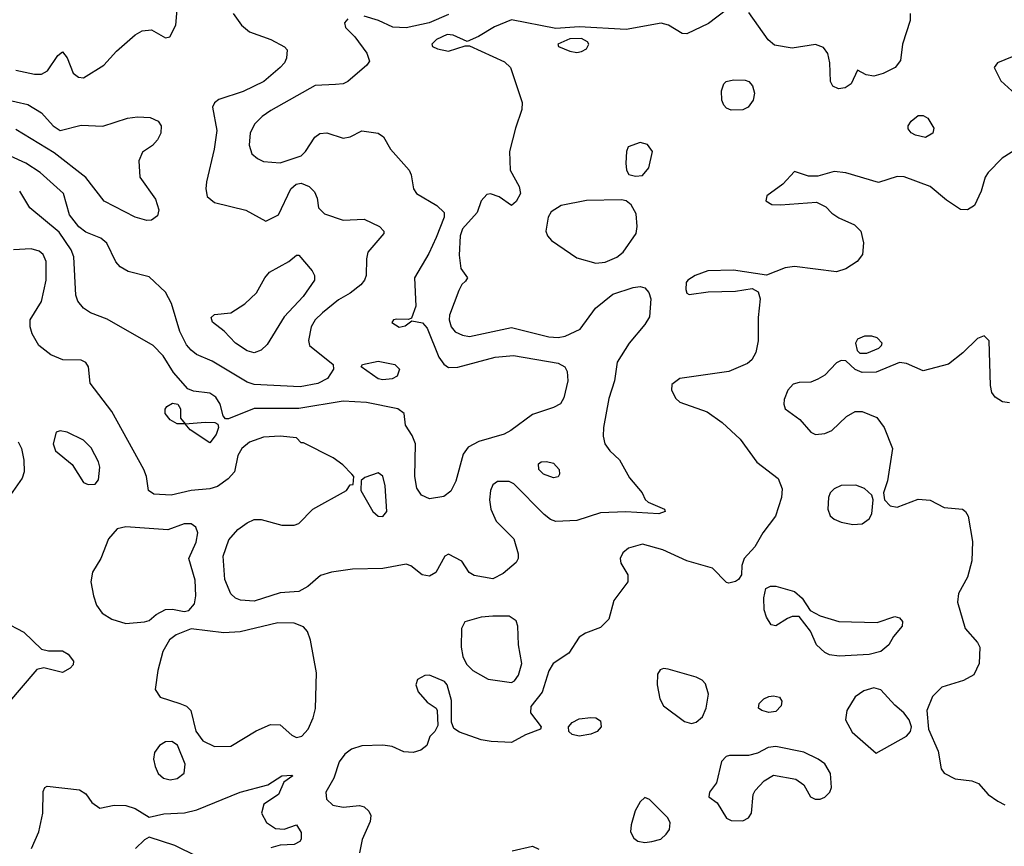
# Model space of a CAD drawing. Extents: x 1173079 to 1307053, y 522583 to 678478.
# Tile 250 of 256: x 1246452 to 1250663, y 588154 to 591689. Entities that reach past the tile are written whole.
import ezdxf

# ---------------------------------------------------------------- set-up
doc = ezdxf.new("R2010")
doc.units = 0

msp = doc.modelspace()

# ---------------------------------------------------------------- linework, layer by layer
at = {"layer": '0CON20XD'}
for points in [[(1246435, 591472.9), (1246514.5, 591455.5), (1246545, 591456.7), (1246570.2, 591469.8), (1246615, 591536.2), (1246635, 591551.2), (1246655, 591526.2), (1246680.7, 591460.7), (1246703.4, 591443.4), (1246725, 591440.6), (1246812, 591495), (1246865, 591554.2), (1246945.5, 591624.5), (1246975, 591641.9), (1247015, 591645.6), (1247075, 591612), (1247094.2, 591615.8), (1247120, 591665), (1247127.9, 591765)], [(1247365, 591716.2), (1247400, 591665), (1247435, 591637.1), (1247525, 591604.3), (1247583.6, 591573.6), (1247595, 591560), (1247592, 591525), (1247584.2, 591505), (1247565.7, 591485), (1247495.3, 591424.7), (1247407.7, 591382.2), (1247302.6, 591347.4), (1247285, 591334), (1247275.6, 591315), (1247294.6, 591214.6), (1247283.1, 591135), (1247250.4, 590995), (1247247.5, 590965), (1247253.5, 590933.5), (1247285, 590907.3), (1247418.8, 590875), (1247505, 590827.5), (1247558.6, 590855), (1247611.8, 590965), (1247634.1, 590985.9), (1247655, 590989.3), (1247689.2, 590975), (1247713, 590953), (1247724.1, 590925.9), (1247729.2, 590885), (1247755, 590858.6), (1247835, 590832.2), (1247925, 590836), (1247990, 590805), (1248008.8, 590785), (1248008.8, 590775), (1247940.8, 590695), (1247934.4, 590665.6), (1247933.1, 590595), (1247926.7, 590575), (1247910.6, 590555), (1247865, 590520), (1247815, 590490.4), (1247746.2, 590435), (1247715.4, 590405), (1247697.9, 590375), (1247686.8, 590316.8), (1247691.4, 590295), (1247792.9, 590215), (1247794.2, 590195), (1247768.6, 590155), (1247727.3, 590132.7), (1247650.7, 590119.3), (1247455, 590128.9), (1247425, 590139.4), (1247275, 590228.4), (1247207.4, 590257.4), (1247185, 590275.3), (1247165, 590297.9), (1247136.9, 590355), (1247101.3, 590475), (1247075, 590524.4), (1247005, 590589.6), (1246915, 590612.5), (1246881.8, 590631.8), (1246863.2, 590653.2), (1246823.7, 590733.7), (1246798, 590755), (1246735, 590780.7), (1246705, 590803.5), (1246663.9, 590855), (1246639.1, 590945), (1246539.1, 591035), (1246478.5, 591075), (1246345, 591135.8)], [(1248285, 591710.8), (1248203.1, 591675), (1248104.6, 591654.6), (1248047.4, 591657.4), (1247986.7, 591685), (1247925, 591703.8)], [(1249475, 591731.5), (1249397.8, 591672.2), (1249305, 591627.9), (1249285, 591630.4), (1249226.9, 591665), (1249195, 591673.6), (1249045, 591647.2), (1248845, 591658.8), (1248745, 591651.1), (1248555, 591688.3), (1248481.7, 591658.3), (1248413.4, 591616.6), (1248365, 591595.7), (1248305, 591622.8), (1248280, 591625), (1248234.3, 591605), (1248214.3, 591585), (1248217.5, 591575), (1248238, 591565), (1248285, 591554.1), (1248356.7, 591576.7), (1248375, 591576.7), (1248525, 591509.1), (1248551.4, 591485), (1248601.1, 591335), (1248599.5, 591305), (1248571.5, 591225), (1248546.9, 591125), (1248550, 591045), (1248587.1, 590975), (1248594, 590945), (1248575, 590912), (1248555, 590894), (1248501.7, 590931.7), (1248465, 590943.8), (1248449.3, 590940.7), (1248425.8, 590914.2), (1248407.8, 590865), (1248345.2, 590795), (1248334.8, 590764.8), (1248331.6, 590681.6), (1248338.6, 590625), (1248366.2, 590585), (1248358.8, 590571.2), (1248343.1, 590556.9), (1248329.3, 590530.7), (1248289.2, 590425), (1248288.2, 590405), (1248296.5, 590375), (1248314.7, 590354.7), (1248345, 590339.1), (1248375, 590333.8), (1248555, 590372.2), (1248715, 590332.2), (1248755, 590329.7), (1248784.8, 590335.2), (1248848.9, 590365), (1248914.8, 590455.3), (1248987.8, 590515), (1249075, 590544.2), (1249105, 590548.2), (1249125, 590542.7), (1249142.1, 590522.1), (1249150.6, 590495), (1249145, 590418), (1249125.4, 590385), (1249058.9, 590305), (1249006.5, 590225), (1248996.2, 590145), (1248971.5, 590068.5)], [(1250259.5, 591715), (1250259.5, 591685), (1250227.3, 591585), (1250218.5, 591515), (1250195.5, 591485), (1250145, 591458.4), (1250105, 591447.7), (1250072.5, 591452.5), (1250035, 591472.5), (1250008, 591415), (1249982, 591398), (1249953.7, 591393.7), (1249929.2, 591405), (1249919.1, 591425), (1249916.4, 591505), (1249907.8, 591545), (1249889.5, 591569.5), (1249855, 591582.3), (1249755, 591567.5), (1249680.2, 591580.2), (1249652.2, 591602.2), (1249569.6, 591719.6)], [(1247855, 591692.9), (1247841.4, 591675), (1247844.4, 591655), (1247885.5, 591615.5), (1247935.7, 591545.7), (1247948.3, 591511.7), (1247936.7, 591495), (1247855, 591424.4), (1247834.6, 591415.4), (1247802.2, 591412.2), (1247715, 591407.3), (1247525, 591301.1), (1247488.5, 591275), (1247456.8, 591243.2), (1247437.9, 591205), (1247432.6, 591152.6), (1247445, 591116), (1247468, 591095), (1247495, 591082.2), (1247565, 591076.7), (1247655, 591106.6), (1247674.4, 591125.6), (1247713.4, 591186.6), (1247735, 591202.5), (1247765, 591204.5), (1247835, 591182.2), (1247865, 591187.8), (1247915, 591213.1), (1247985, 591204.2), (1248007.4, 591187.4), (1248037.8, 591135), (1248117.5, 591045), (1248126.5, 591025), (1248135.6, 590965), (1248148.1, 590945), (1248235, 590894.6), (1248267.1, 590865), (1248267.7, 590845), (1248232.7, 590757.2), (1248200.9, 590689.2), (1248140.4, 590585), (1248145.6, 590464.4), (1248127.5, 590412.5), (1248115, 590407.5), (1248065, 590408.8), (1248050, 590405), (1248043.6, 590393.6), (1248075, 590374), (1248100.7, 590379.3), (1248128.3, 590401.7), (1248175, 590392), (1248195, 590370), (1248243.6, 590245), (1248265, 590215.4), (1248285, 590200.8), (1248325, 590202.7), (1248485, 590245.3), (1248562.9, 590252.9), (1248755, 590219.5), (1248783.8, 590205), (1248793.3, 590185), (1248796.2, 590145), (1248778.8, 590071.2), (1248764.2, 590045.8), (1248735, 590030), (1248645, 590000), (1248552.5, 589932.5)], [(1248835, 591548), (1248855, 591552.4), (1248876.2, 591565), (1248885.4, 591585), (1248879.6, 591595), (1248855, 591608.3), (1248805, 591607), (1248752.5, 591585), (1248756.2, 591575), (1248804.1, 591554.1), (1248835, 591548)], [(1250734.5, 591545.5), (1250633.3, 591505), (1250620, 591485), (1250647.7, 591427.7), (1250710.6, 591370.6)], [(1249495, 591302.5), (1249475, 591310), (1249463.4, 591323.4), (1249454.3, 591345), (1249452.9, 591385), (1249462.5, 591415), (1249473.8, 591425), (1249505, 591432.5), (1249555, 591430.8), (1249570, 591425), (1249585.7, 591405.7), (1249593.8, 591375), (1249588.8, 591345), (1249566.7, 591315), (1249545, 591304.2), (1249495, 591302.5)], [(1246335, 591361.1), (1246485.9, 591325.9), (1246545, 591290), (1246595.3, 591235.3), (1246625, 591215.6), (1246715, 591238.4), (1246807, 591233), (1246912.8, 591267.2), (1246955, 591273.1), (1247010.3, 591270.3), (1247043.3, 591255), (1247056, 591235), (1247055.8, 591204.2), (1247041.2, 591175), (1247019.4, 591150.6), (1246977.3, 591122.7), (1246961.4, 591085), (1246965.6, 591015), (1247031.9, 590921.9), (1247046.4, 590876.4), (1247040.4, 590849.6), (1247015, 590831.2), (1246995, 590829.6)], [(1250325, 591184.5), (1250282.5, 591195), (1250264.2, 591205), (1250251.7, 591221.7), (1250251.9, 591235), (1250264.3, 591255), (1250295, 591278.9), (1250315, 591279.5), (1250335, 591267.5), (1250361.5, 591225), (1250356.8, 591203.2), (1250325, 591184.5)], [(1246995, 590829.6), (1246946, 590845), (1246812.5, 590912.5), (1246734.5, 591014.5), (1246599.5, 591119.5), (1246435, 591219.5)], [(1249085, 591020), (1249115, 591023.3), (1249142.5, 591055), (1249157.5, 591125), (1249136, 591155), (1249105, 591164.2), (1249054.2, 591145.8), (1249046.2, 591125), (1249043.8, 591075), (1249047.5, 591045), (1249057, 591027), (1249085, 591020)], [(1250731.2, 591145), (1250653.9, 591096.1), (1250594.2, 591035), (1250580.8, 591015), (1250564.4, 590955.6), (1250535.6, 590894.4), (1250505, 590875.8), (1250475, 590877.1), (1250415, 590917.5), (1250345.9, 590975.9), (1250235, 591017.1), (1250205, 591018.1), (1250125, 590993.3), (1249984.3, 591034.3), (1249935, 591040), (1249865, 591020), (1249825, 591020), (1249765, 591040), (1249715, 590985.7), (1249647.5, 590935), (1249642.5, 590915), (1249668.3, 590898.3), (1249705, 590896.7), (1249859.1, 590909.1), (1249899.1, 590889.1), (1249925, 590861.2), (1249955, 590842), (1250022.1, 590812.1), (1250048.6, 590785), (1250060, 590735), (1250056.2, 590685), (1250033.8, 590655), (1249985, 590623.1), (1249945, 590610), (1249765, 590633.1), (1249725, 590627.9), (1249645, 590595.7), (1249505, 590618.2), (1249395.4, 590615.4), (1249340, 590595), (1249308.8, 590575), (1249302, 590565), (1249301.2, 590535), (1249305, 590520), (1249315, 590513.8), (1249395.8, 590525.8), (1249512.7, 590527.3), (1249585, 590538.8), (1249610, 590525), (1249618, 590495), (1249610.5, 590415), (1249610.5, 590315), (1249600, 590265), (1249582.9, 590235), (1249565, 590218.1), (1249485, 590184.5), (1249275, 590154.4), (1249241.2, 590128.8), (1249238.8, 590105), (1249258.3, 590068.3), (1249275, 590052.9), (1249392.4, 590012.4), (1249456.5, 589966.5), (1249533.3, 589895), (1249605, 589796), (1249696.2, 589726.2), (1249713.1, 589683.1), (1249710, 589645), (1249683.8, 589565), (1249629.5, 589495), (1249595.8, 589435), (1249550, 589385), (1249540, 589355), (1249538.8, 589315), (1249526.2, 589295), (1249513.3, 589286.7), (1249485, 589278.6), (1249475, 589281.4), (1249415, 589342.9), (1249305.3, 589375.3), (1249202, 589422), (1249115, 589445.5), (1249055, 589429.2), (1249031.7, 589408.3), (1249020, 589385), (1249022.9, 589365), (1249053.1, 589315), (1249053.1, 589285), (1248992, 589205), (1248970.8, 589125), (1248935, 589090), (1248871.2, 589065), (1248845, 589048.1), (1248799.7, 588980.3), (1248733.1, 588935), (1248715.3, 588904.7), (1248686.6, 588813.4), (1248638.3, 588751.7), (1248636.9, 588725), (1248682, 588665), (1248678.8, 588655), (1248615, 588630.9), (1248555, 588598.1), (1248468.5, 588601.5), (1248425, 588609.1), (1248332.4, 588642.4), (1248307.7, 588657.7), (1248298.8, 588685), (1248297.7, 588777.7), (1248280, 588845), (1248268.8, 588858.8), (1248205, 588885.6), (1248185, 588884.4), (1248153.2, 588866.8), (1248145.8, 588845), (1248155.6, 588815), (1248195, 588770.8), (1248232.5, 588745), (1248237.5, 588735), (1248239.3, 588670.7), (1248226.7, 588645), (1248206.4, 588623.6), (1248192.5, 588585), (1248167.5, 588565), (1248135, 588554.4), (1248095, 588557.8), (1248045, 588580), (1248005, 588586.9), (1247915, 588583.1), (1247870.9, 588569.1), (1247842.1, 588547.9), (1247817.3, 588515), (1247794.7, 588445), (1247760.5, 588385), (1247763.3, 588355), (1247790.4, 588330.4), (1247835, 588321.5), (1247905, 588327.8), (1247925, 588322), (1247945, 588304.4), (1247952.7, 588285), (1247950.7, 588259.3), (1247916.9, 588183.1), (1247904.4, 588125.6)], [(1248552.5, 589932.5), (1248523.4, 589916.6), (1248415, 589884.7), (1248369.3, 589860.7), (1248348.5, 589831.5), (1248316.8, 589715), (1248295, 589673.1), (1248265, 589650), (1248205, 589639.6), (1248170.6, 589655), (1248150, 589685), (1248140.9, 589735), (1248144.7, 589875), (1248130.7, 589910.7), (1248101.2, 589955), (1248096.2, 590005), (1248068.8, 590025), (1247935, 590051.7), (1247835, 590057.1), (1247645, 590026.5), (1247453.8, 590026.2), (1247345, 589981.4), (1247332, 589982), (1247321.2, 589995), (1247308.8, 590045), (1247290, 590075), (1247265, 590091.5), (1247195, 590100), (1247170.9, 590110.9), (1247109.7, 590179.7), (1247065, 590252), (1247022, 590295), (1246825, 590407.8), (1246755, 590435.7), (1246724, 590455), (1246700.8, 590485), (1246691.1, 590511.1), (1246683.3, 590675), (1246671.2, 590705), (1246620.7, 590780.7), (1246494.4, 590885), (1246451.5, 590955)], [(1248915, 590647.9), (1248955, 590652.1), (1249005, 590673.5), (1249032.9, 590695), (1249088.1, 590775), (1249093.1, 590805), (1249088.3, 590858.3), (1249066.6, 590896.6), (1249045, 590914), (1249025, 590919.2), (1248876, 590916), (1248767.5, 590895), (1248725, 590867.9), (1248712, 590845), (1248701.5, 590785), (1248709.1, 590765), (1248726.5, 590745), (1248835, 590670.7), (1248915, 590647.9)], [(1248971.5, 590068.5), (1248948.9, 589945), (1248947.3, 589907.3), (1248954.2, 589875), (1248976, 589845), (1249016.9, 589806.9), (1249059.3, 589729.3), (1249113.8, 589665), (1249127, 589637), (1249140, 589625), (1249210, 589595), (1249212.5, 589585), (1249185, 589576.2), (1249044.5, 589584.5), (1248935, 589580), (1248835, 589547.5), (1248745, 589542.9), (1248721.5, 589551.5), (1248695, 589572.2), (1248565, 589704.6), (1248545, 589713.5), (1248495, 589714), (1248475, 589700), (1248464.5, 589675), (1248460.5, 589635), (1248466.7, 589595), (1248490, 589545), (1248565, 589468.8), (1248584.2, 589404.2), (1248584.2, 589385), (1248575, 589368), (1248519.5, 589320.5), (1248475, 589298.1), (1248395, 589312), (1248373.3, 589325), (1248343, 589373), (1248285, 589403.3), (1248270, 589395), (1248231.2, 589325), (1248205, 589309.2), (1248173.3, 589315), (1248125, 589353.8), (1248105, 589360), (1248005, 589342.5), (1247875, 589338.5), (1247785, 589326.5), (1247738.3, 589311.7), (1247684.2, 589265), (1247645, 589243.6), (1247565, 589238.2), (1247455, 589202.7), (1247396.1, 589206.1), (1247374.7, 589214.7), (1247354.2, 589234.2), (1247329.1, 589295), (1247321.8, 589395), (1247346.4, 589465), (1247385, 589508.5), (1247425, 589537.8), (1247455, 589551.1), (1247485, 589551.9), (1247572.5, 589527.5), (1247625, 589527.1), (1247645, 589534.4), (1247705, 589596.2), (1247850, 589675), (1247865, 589700), (1247878.3, 589701.7), (1247880, 589735), (1247872.5, 589745), (1247833.8, 589785), (1247792, 589815), (1247665, 589880), (1247655, 589880), (1247635, 589900), (1247565, 589908.5), (1247495, 589903.1), (1247435, 589881.8), (1247401.5, 589855), (1247384.5, 589825), (1247370, 589755), (1247343.6, 589725), (1247297.5, 589692.5), (1247265, 589682), (1247185, 589676), (1247100, 589655), (1247025, 589659.2), (1247002.5, 589675), (1246993.5, 589735), (1246982.7, 589765), (1246845, 590012.9), (1246752.9, 590135), (1246745.7, 590205), (1246735, 590222.5), (1246715, 590232.2), (1246636.3, 590233.7), (1246585, 590255.9), (1246533.6, 590295), (1246505.6, 590345), (1246495.7, 590375), (1246495.8, 590405), (1246545, 590484), (1246564.6, 590575.4), (1246565.5, 590654.5), (1246551.9, 590685), (1246535, 590698.9), (1246501.3, 590708.7), (1246425.6, 590704.4)], [(1247455, 590264.5), (1247425, 590272.9), (1247374.4, 590305), (1247326.6, 590356.6), (1247276.7, 590395), (1247271.2, 590415), (1247285, 590428), (1247355, 590435.7), (1247415, 590473.3), (1247465, 590520.6), (1247500, 590585), (1247520.3, 590609.7), (1247602.9, 590655), (1247635, 590682), (1247645, 590682), (1247702.2, 590615), (1247712.2, 590595), (1247712.5, 590575), (1247664.6, 590505), (1247582.4, 590417.6), (1247509.9, 590300.1), (1247485, 590275.6), (1247455, 590264.5)], [(1250685, 590050.8), (1250655, 590054), (1250624.1, 590074.1), (1250610, 590095), (1250603.8, 590125), (1250597.5, 590315), (1250577, 590337), (1250547.5, 590325), (1250485.9, 590264.1), (1250424.3, 590215.7), (1250315, 590186.7), (1250245, 590218.8), (1250215, 590223.3), (1250115, 590181.2), (1250055, 590180), (1250025, 590193.3), (1249985, 590230), (1249965, 590231.2), (1249945, 590221.2), (1249895, 590168.1), (1249865, 590151.1), (1249835, 590139.4), (1249785, 590137.1), (1249760.3, 590129.7), (1249737.5, 590105), (1249720.8, 590065), (1249719.2, 590045), (1249726, 590025), (1249788.9, 589978.9), (1249834.7, 589924.7), (1249855, 589914.4), (1249895, 589918.6), (1249925, 589932.5), (1249988.3, 589991.7), (1250025, 590013.8), (1250055, 590013.8), (1250118, 589988), (1250148.2, 589945), (1250184.6, 589855), (1250163.1, 589716.9), (1250146, 589665), (1250150, 589635), (1250175, 589610), (1250204.1, 589604.1), (1250295, 589637.9), (1250345, 589633.8), (1250405, 589603.3), (1250483.3, 589595), (1250497.1, 589585), (1250508.6, 589565), (1250527.4, 589457.4), (1250524.1, 589375), (1250505.4, 589305), (1250466.9, 589235), (1250462.6, 589197.4), (1250495, 589085.7), (1250548.6, 589025), (1250558.6, 589005), (1250555.8, 588935), (1250532.7, 588887.3), (1250487.6, 588862.4), (1250395, 588833.8), (1250355.7, 588794.3), (1250331.5, 588735), (1250338.2, 588655), (1250380.3, 588560.3), (1250392.5, 588485), (1250405, 588466.2), (1250452.8, 588442.8), (1250523.2, 588433.2), (1250552.7, 588422.7), (1250593.8, 588375), (1250635, 588347.5)], [(1250075, 590263.3), (1250125.9, 590284.1), (1250137.5, 590295), (1250140, 590305), (1250118.8, 590328.8), (1250096.1, 590336.1), (1250065, 590336.2), (1250035, 590322.5), (1250026.2, 590305), (1250033.9, 590273.9), (1250045, 590263.3), (1250075, 590263.3)], [(1248005, 590148.6), (1247985, 590152.9), (1247912.5, 590205), (1247917.5, 590215), (1247985, 590228.5), (1248056.7, 590215), (1248075.9, 590194.1), (1248066.7, 590165), (1248045, 590152.5), (1248005, 590148.6)], [(1247265, 589880), (1247180, 589935), (1247160, 589960), (1247125, 589960), (1247095, 589977.5), (1247073.8, 590005), (1247073.9, 590023.9), (1247081.2, 590035), (1247105, 590048.8), (1247127.5, 590045), (1247138.8, 590025), (1247140, 589985), (1247160, 589960), (1247245, 589967.1), (1247285.8, 589965.8), (1247299.5, 589959.5), (1247302, 589945), (1247291.4, 589915), (1247265, 589880)], [(1246745, 589701.2), (1246775, 589702.5), (1246789.3, 589720.7), (1246794.2, 589775), (1246788.7, 589798.7), (1246757.6, 589857.6), (1246725, 589891.4), (1246655, 589925.6), (1246625, 589930.8), (1246607.5, 589925), (1246594.4, 589875.6), (1246604.4, 589845), (1246676.2, 589786.2), (1246725, 589710), (1246745, 589701.2)], [(1246445, 589882.9), (1246458.9, 589855), (1246468.7, 589805), (1246470.9, 589755), (1246462.4, 589727.6), (1246392, 589628)], [(1248735, 589730), (1248692, 589745), (1248672.5, 589765), (1248670.8, 589789.2), (1248682.5, 589797.5), (1248705, 589800), (1248735, 589792.5), (1248759.2, 589765), (1248760.8, 589745), (1248755, 589734), (1248735, 589730)], [(1248005, 589564.2), (1248021.4, 589585), (1248015.4, 589695), (1248005, 589736.7), (1247985, 589751.2), (1247928.3, 589731.7), (1247911.7, 589718.3), (1247910, 589675), (1247962, 589585), (1247985, 589565.8), (1248005, 589564.2)], [(1250015, 589529.4), (1250055, 589532.9), (1250085, 589553.8), (1250096, 589575), (1250101.2, 589635), (1250095.6, 589655.6), (1250064.6, 589684.6), (1250027.8, 589697.8), (1249965, 589696.5), (1249935, 589682.9), (1249918.6, 589665), (1249910.6, 589645), (1249907.5, 589595), (1249917.8, 589567.8), (1249935, 589552.5), (1249965, 589539.4), (1250015, 589529.4)], [(1246905, 589106.9), (1246985, 589114.4), (1247005, 589120), (1247035, 589145.6), (1247075, 589166.5), (1247105, 589168.1), (1247155, 589158.6), (1247175, 589162.5), (1247198.8, 589191.2), (1247205.5, 589225), (1247202.4, 589292.4), (1247175.5, 589385), (1247206.7, 589455), (1247213.2, 589495), (1247205, 589518.1), (1247185, 589532.7), (1247155, 589533.1), (1247085, 589506.9), (1246905, 589519.4), (1246868.8, 589511.2), (1246831.7, 589468.3), (1246798.9, 589385), (1246763.6, 589326.4), (1246755.4, 589285.4), (1246767.1, 589225), (1246779.5, 589185), (1246805, 589151.4), (1246845, 589125.7), (1246905, 589106.9)], [(1249956.8, 588966.8), (1249915, 588973.3), (1249895, 588983.1), (1249859.2, 589015), (1249834.4, 589074.4), (1249785, 589136.7), (1249755, 589136), (1249735, 589128), (1249685, 589096), (1249665, 589101.2), (1249645, 589133.3), (1249635.5, 589165.5), (1249633.7, 589216.3), (1249643.4, 589256.6), (1249663.2, 589266.8), (1249685, 589266.7), (1249765, 589242.9), (1249798, 589215), (1249831.7, 589161.7), (1249875, 589140), (1249955, 589115.7), (1250119.3, 589110.7), (1250195, 589136.5), (1250215, 589131.4), (1250226.7, 589115), (1250225.5, 589095), (1250188.8, 589051.2), (1250168.5, 589015), (1250135, 588986.9), (1250085, 588974), (1249956.8, 588966.8)], [(1246382.5, 589115), (1246469.8, 589069.8), (1246545, 588996.7), (1246575, 588990), (1246635, 588990), (1246658.6, 588975), (1246681.9, 588945), (1246679.8, 588930.2), (1246668.1, 588915), (1246635, 588896.5), (1246555, 588916.9), (1246525, 588910), (1246339.1, 588695)], [(1247285, 588580), (1247355, 588581.9), (1247462.4, 588647.6), (1247524.7, 588675.3), (1247565, 588672.9), (1247615, 588628.5), (1247635, 588619.1), (1247658.6, 588625), (1247684.7, 588655.3), (1247707, 588703), (1247716.7, 588743.3), (1247721.2, 588895), (1247695.9, 589035.9), (1247682.1, 589072.1), (1247665, 589093.1), (1247625, 589107.5), (1247555, 589110), (1247395, 589071.2), (1247325, 589067.3), (1247185, 589084.4), (1247121.2, 589058.8), (1247093, 589037), (1247063.2, 588986.8), (1247041.9, 588905), (1247030.6, 588825), (1247052.1, 588792.1), (1247136.7, 588765), (1247165, 588753.1), (1247183.1, 588735), (1247205.6, 588645.6), (1247234.4, 588604.4), (1247285, 588580)], [(1248555, 588854.3), (1248568.3, 588861.7), (1248584.7, 588885.3), (1248598.5, 588935), (1248585.4, 589015), (1248582.7, 589095), (1248575, 589117.5), (1248545, 589137.8), (1248475, 589138.2), (1248425, 589133.1), (1248355.9, 589114.1), (1248341.2, 589085), (1248340, 589005), (1248346.2, 588965), (1248362.7, 588932.7), (1248390, 588905), (1248455, 588868.6), (1248555, 588854.3)], [(1249325, 588678.6), (1249345, 588684), (1249372.5, 588707.5), (1249387.1, 588745), (1249398.1, 588805), (1249385, 588848.8), (1249370, 588865), (1249345, 588877.8), (1249225, 588911.4), (1249205, 588914), (1249191.2, 588908.8), (1249179.7, 588890.3), (1249177.9, 588845), (1249189.6, 588785), (1249204.5, 588755), (1249295, 588688.2), (1249325, 588678.6)], [(1250115, 588552.5), (1250245, 588624.3), (1250261.9, 588645), (1250265.7, 588665), (1250255.7, 588695), (1250232.5, 588725), (1250195, 588756.7), (1250135, 588823.5), (1250105, 588831.2), (1250061.9, 588818.1), (1250025, 588792.5), (1249988.6, 588735), (1249984, 588695), (1250011.7, 588641.7), (1250115, 588552.5)], [(1249655, 588725.6), (1249625, 588734.4), (1249612, 588745), (1249614, 588765), (1249633.8, 588785), (1249655, 588794.2), (1249675, 588798), (1249701.2, 588791.2), (1249711.2, 588775), (1249708, 588755), (1249685, 588730.6), (1249655, 588725.6)], [(1248845, 588624.4), (1248815, 588631.4), (1248800, 588645), (1248799.2, 588665), (1248815, 588682.9), (1248845, 588698.6), (1248895, 588704), (1248915, 588703.8), (1248935, 588690), (1248939.2, 588665), (1248922, 588645), (1248895, 588633.6), (1248845, 588624.4)], [(1247095, 588438.2), (1247125, 588444.4), (1247155, 588466.7), (1247159.2, 588505), (1247126.8, 588586.8), (1247102.7, 588602.7), (1247075, 588600), (1247050, 588585), (1247028, 588555), (1247024.1, 588525.9), (1247030.6, 588495), (1247043.3, 588465), (1247066, 588445), (1247095, 588438.2)], [(1249545, 588262.9), (1249568.8, 588275), (1249581.4, 588295), (1249588.1, 588375), (1249597.6, 588392.4), (1249635, 588434.4), (1249675, 588458.6), (1249771.3, 588441.3), (1249805, 588416), (1249834.3, 588365), (1249853.3, 588355), (1249875, 588355.7), (1249895.4, 588364.6), (1249916.7, 588385), (1249923.8, 588405), (1249918.8, 588465), (1249895.8, 588505.8), (1249867, 588527), (1249805.7, 588555.7), (1249685, 588580), (1249653.3, 588576.7), (1249607.3, 588552.7), (1249568.3, 588541.7), (1249487.9, 588542.1), (1249472.8, 588537.2), (1249453.4, 588516.6), (1249432.5, 588425), (1249401.2, 588385), (1249398.8, 588365), (1249435, 588340), (1249475, 588274.2), (1249495, 588264.3), (1249545, 588262.9)], [(1246502.5, 588145), (1246533.8, 588215), (1246550.9, 588295), (1246552.2, 588387.8), (1246558.8, 588405), (1246568.8, 588411.2), (1246706.7, 588395), (1246735, 588378), (1246760.5, 588340.5), (1246795, 588316.2), (1246855, 588330), (1246905, 588328.9), (1246945.3, 588315.3), (1247005, 588278.8), (1247067.4, 588292.6), (1247156.6, 588296.6), (1247209.9, 588310.1), (1247395, 588385.6), (1247513, 588417), (1247572.5, 588455), (1247615, 588457.5), (1247620, 588455), (1247581.7, 588428.3), (1247558, 588375), (1247495.5, 588334.5), (1247485.5, 588295), (1247506.7, 588255), (1247545, 588229.5), (1247582.4, 588227.6), (1247635, 588245.8), (1247655, 588212.5), (1247655.6, 588185), (1247650, 588175), (1247625, 588161.1), (1247565, 588158.9), (1247525, 588147.9)], [(1249125, 588170), (1249155, 588173.6), (1249193.3, 588185), (1249216.2, 588205), (1249231.2, 588225), (1249233.6, 588253.6), (1249223.3, 588275), (1249189.7, 588309.7), (1249145, 588354), (1249125, 588362.5), (1249105, 588344.2), (1249083.6, 588305), (1249066.5, 588245), (1249064.4, 588215), (1249077.9, 588187.9), (1249095, 588175.6), (1249125, 588170)], [(1250635, 588347.5), (1250665, 588330.8)], [(1247210.3, 588110.3), (1247115, 588157.1), (1247005, 588192.5), (1246985, 588181.4), (1246946.5, 588145)], [(1248557.5, 588135), (1248645, 588154), (1248671.7, 588141.7)]]:
    msp.add_lwpolyline(points, dxfattribs=at)

doc.saveas('drawing.dxf')
